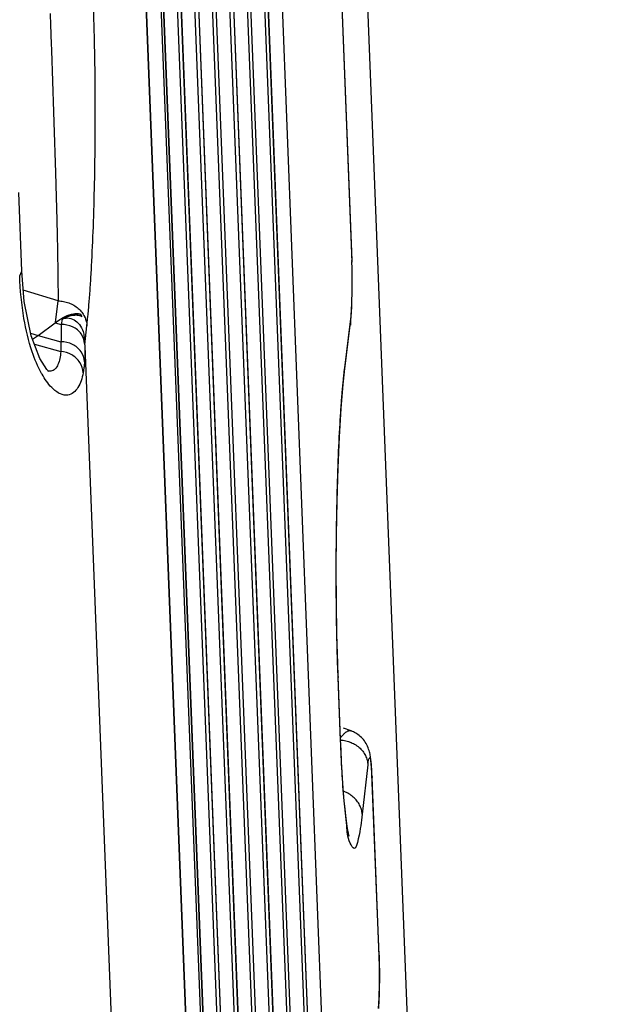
# Model space of a CAD drawing. Header units: inches. Extents: x -4 to 262, y 56 to 231.
# Tile 33 of 162: x 109.632 to 110.383, y 88.34 to 89.584. Entities that reach past the tile are written whole.
import ezdxf

# ---------------------------------------------------------------- set-up
doc = ezdxf.new("R2010")
doc.units = ezdxf.units.IN
doc.header["$LTSCALE"] = 1.2
doc.header["$MEASUREMENT"] = 0
doc.layers.get('0').update_dxf_attribs({"linetype": 'CONTINUOUS'})
doc.layers.add('6_ALL_SURFS', color=7, linetype='CONTINUOUS')
doc.layers.add('7_ALL_FEATURES', color=7, linetype='CONTINUOUS')

msp = doc.modelspace()

# ---------------------------------------------------------------- linework, layer by layer
at = {"color": 7, "linetype": 'Continuous'}
for p, q in [((110.3831715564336, 81.63730317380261), (109.6480811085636, 100.4433695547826)), ((109.7143041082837, 89.1732011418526), (109.7170625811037, 89.1973849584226)), ((110.0860452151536, 88.4009658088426), (110.0863462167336, 88.3918551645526)), ((110.0863462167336, 88.3918551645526), (110.0865038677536, 88.38104308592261)), ((110.0865173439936, 88.37722541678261), (110.0862260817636, 88.3564920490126)), ((110.0865038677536, 88.38104308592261), (110.0865173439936, 88.37722541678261))]:
    msp.add_line(p, q, dxfattribs=at)
at = {"color": 7, "linetype": 'Continuous', "start_tangent": (-0.0259949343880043, -0.8996245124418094), "end_tangent": (-0.067945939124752, -0.8974315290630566)}
msp.add_spline([(110.0862260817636, 88.3564920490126), (110.0857422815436, 88.34420476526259), (110.0851465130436, 88.3347498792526)], degree=3, dxfattribs=at)
at = {"layer": '6_ALL_SURFS', "color": 7, "linetype": 'Continuous'}
for p, q in [((110.0118668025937, 87.92404689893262), (109.9131687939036, 90.44907127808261)), ((109.9952427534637, 87.7845652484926), (109.8965447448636, 90.30958962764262))]:
    msp.add_line(p, q, dxfattribs=at)
at = {"layer": '7_ALL_FEATURES', "color": 7, "linetype": 'Continuous'}
for p, q in [((110.0387584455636, 87.68830905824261), (109.9129479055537, 90.90696245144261)), ((109.8529440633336, 90.8577812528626), (110.0054971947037, 86.9549631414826)), ((109.8529931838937, 90.85899691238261), (110.0055459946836, 86.9561870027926)), ((110.0022575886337, 86.9277818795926), (109.8497044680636, 90.83059971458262)), ((109.8363200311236, 90.7182991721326), (109.9888731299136, 86.81548189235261)), ((109.8363691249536, 90.7195155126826), (109.9889219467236, 86.8167053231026)), ((109.9856335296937, 86.7883004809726), (109.8330804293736, 90.6911177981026)), ((109.8196959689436, 90.5788178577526), (109.9722490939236, 86.67599990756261)), ((109.8197450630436, 90.5800341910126), (109.9722979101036, 86.6772233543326)), ((109.9690094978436, 86.6488183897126), (109.8164563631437, 90.5516365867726)), ((110.0118177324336, 87.92282329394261), (109.9131197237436, 90.4478476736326)), ((109.8030718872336, 90.43933704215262), (109.9556250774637, 86.53651742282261)), ((109.8031209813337, 90.44055337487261), (109.9556738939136, 86.53774086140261)), ((109.9523854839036, 86.5093358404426), (109.7998322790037, 90.4121558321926)), ((110.0085781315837, 87.8956418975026), (109.9098801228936, 90.4206662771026)), ((109.7839923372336, 90.3626752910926), (109.9407508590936, 86.3522697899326)), ((109.9408004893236, 86.35347241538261), (109.7840413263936, 90.36389431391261)), ((109.7817269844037, 90.33378201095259), (109.9384838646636, 86.3234185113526)), ((109.9951936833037, 87.7833416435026), (109.8964956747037, 90.3083660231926)), ((109.9919540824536, 87.7561602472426), (109.8932560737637, 90.2811846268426)), ((110.0130701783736, 90.26878837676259), (110.0518062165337, 89.2778220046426)), ((110.0131832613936, 90.26749002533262), (110.0517915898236, 89.2797601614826)), ((109.7699526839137, 90.16145810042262), (109.9225060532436, 86.2586338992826)), ((109.9225548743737, 86.25985721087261), (109.7700018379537, 90.1626728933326)), ((109.6347965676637, 89.26620192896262), (109.6309118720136, 89.36558540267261)), ((110.0517426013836, 89.2785411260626), (110.0517901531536, 89.2797948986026)), ((110.0520668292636, 89.27062674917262), (110.0518062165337, 89.2778220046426)), ((109.6321911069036, 89.26031968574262), (109.6347967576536, 89.26619702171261)), ((109.6379585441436, 89.2278632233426), (109.6348002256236, 89.26619715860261)), ((109.6809435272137, 89.2288052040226), (109.6367605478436, 89.2424038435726)), ((109.6776005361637, 89.20141062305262), (109.6809435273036, 89.22880520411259)), ((109.6856774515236, 89.20571513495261), (109.6844323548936, 89.1988946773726)), ((109.7077926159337, 89.2104194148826), (109.7061171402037, 89.21089200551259)), ((109.7062534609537, 89.21267239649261), (109.7079858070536, 89.2123468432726)), ((109.7078294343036, 89.21039890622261), (109.7092113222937, 89.20992715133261)), ((109.7079858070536, 89.2123468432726), (109.7091606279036, 89.2119928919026)), ((109.7090847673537, 89.2096176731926), (109.7091606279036, 89.2119928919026)), ((109.7091606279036, 89.2119928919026), (109.7108457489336, 89.2091194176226)), ((109.7092113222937, 89.20992715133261), (109.7108270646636, 89.20912799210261)), ((109.7170625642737, 89.19738496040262), (109.7183264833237, 89.2094376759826)), ((110.0508039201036, 89.2092174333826), (110.0511857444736, 89.21475025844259)), ((109.6553776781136, 89.18521062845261), (109.6768375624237, 89.20102404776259)), ((109.6768375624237, 89.20102404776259), (109.6844323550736, 89.1988946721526)), ((110.0424733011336, 89.1394872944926), (110.0497692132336, 89.1980134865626)), ((110.0426733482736, 89.14412767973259), (110.0499692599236, 89.2026538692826)), ((110.0498477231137, 89.1987131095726), (110.0497890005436, 89.19817599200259)), ((110.0499692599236, 89.2026538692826), (110.0498477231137, 89.1987131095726)), ((109.6459660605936, 89.18811998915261), (109.6553775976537, 89.1852233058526)), ((109.6558393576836, 89.18508118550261), (109.6483829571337, 89.1801518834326)), ((109.6553776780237, 89.1852106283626), (109.6842551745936, 89.17711414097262)), ((109.7139062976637, 89.1793976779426), (109.7135296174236, 89.18317996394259)), ((109.7142266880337, 89.17482220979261), (109.7139062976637, 89.1793976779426)), ((109.6506844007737, 89.1740987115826), (109.6840342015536, 89.16473144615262)), ((109.7142451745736, 89.1744338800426), (109.7143485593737, 89.1723932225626)), ((109.7143485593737, 89.1723932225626), (109.7143903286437, 89.17139728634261)), ((109.7143903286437, 89.17139728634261), (109.7145178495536, 89.1631496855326)), ((109.7143903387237, 89.17139745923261), (109.8376814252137, 86.0172000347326)), ((109.6666084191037, 89.1420364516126), (109.6576296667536, 89.15586812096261)), ((109.7145178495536, 89.1631496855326), (109.7140611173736, 89.1518461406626)), ((110.0421257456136, 89.13952245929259), (110.0426733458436, 89.1441276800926)), ((110.0424733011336, 89.1394872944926), (110.0426733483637, 89.14412767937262)), ((109.6674840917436, 89.1403617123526), (109.6673924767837, 89.1403870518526)), ((109.6678011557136, 89.14028806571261), (109.6674866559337, 89.14037096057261)), ((109.6682206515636, 89.1401911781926), (109.6678011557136, 89.14028806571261)), ((110.0343841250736, 88.75312605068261), (110.0343341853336, 88.75434208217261)), ((110.0344333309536, 88.75433948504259), (110.0343841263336, 88.7531260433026)), ((110.0375025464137, 88.6733464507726), (110.0343841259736, 88.7531260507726)), ((110.0375515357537, 88.67456546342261), (110.0344331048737, 88.7543453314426)), ((110.0506664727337, 88.6857367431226), (110.0411520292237, 88.68918131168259)), ((110.0375550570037, 88.6744549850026), (110.0375025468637, 88.6733464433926)), ((110.0375515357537, 88.67456546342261), (110.0375550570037, 88.6744549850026)), ((110.0718531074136, 88.6427968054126), (110.0647153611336, 88.5802194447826)), ((110.0772178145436, 88.6268001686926), (110.0766022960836, 88.6386980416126)), ((110.0860941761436, 88.4021855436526), (110.0771432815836, 88.6309030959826)), ((110.0860452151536, 88.4009658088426), (110.0772178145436, 88.6268001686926)), ((110.0772687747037, 88.62796362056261), (110.0772178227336, 88.62679995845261)), ((110.0772670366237, 88.6280131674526), (110.0772687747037, 88.62796362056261)), ((110.0860991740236, 88.40200047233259), (110.0860451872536, 88.40096652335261)), ((110.0860941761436, 88.4021855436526), (110.0860991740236, 88.40200047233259)), ((110.0864805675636, 88.38799160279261), (110.0861194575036, 88.4012385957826)), ((110.0853028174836, 88.33474355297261), (110.0860242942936, 88.3480128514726))]:
    msp.add_line(p, q, dxfattribs=at)
for points in [[(110.0511857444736, 89.21475025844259), (110.0515391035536, 89.2213352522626), (110.0518443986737, 89.22920655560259), (110.0520686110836, 89.23816424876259), (110.0521911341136, 89.2478342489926), (110.0522043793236, 89.25794965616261), (110.0521013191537, 89.2674572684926), (110.0520285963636, 89.2709356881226)], [(109.6576296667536, 89.15586812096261), (109.6466657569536, 89.1846472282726), (109.6379585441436, 89.2278632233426)], [(110.0497843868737, 89.1987109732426), (110.0499920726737, 89.2004855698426), (110.0504022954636, 89.20449083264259), (110.0508039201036, 89.2092174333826)], [(109.6678066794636, 89.1402606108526), (109.6685386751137, 89.1399854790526), (109.6666084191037, 89.14203645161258)], [(110.0344324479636, 88.75415403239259), (110.0338238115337, 88.77078018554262), (110.0328275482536, 88.80793108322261), (110.0322257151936, 88.84817730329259), (110.0320474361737, 88.8903886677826), (110.0323185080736, 88.93324781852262), (110.0330583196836, 88.97590553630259), (110.0342843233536, 89.0177094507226), (110.0359798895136, 89.0571419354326), (110.0381216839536, 89.0929147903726), (110.0406839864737, 89.1234757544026), (110.0424291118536, 89.13929383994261)], [(110.0728560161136, 88.66266555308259), (110.0721878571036, 88.6644268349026), (110.0714174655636, 88.6662182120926), (110.0705548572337, 88.66799686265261), (110.0696125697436, 88.66972371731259), (110.0685890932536, 88.6713913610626), (110.0674816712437, 88.6729955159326), (110.0662870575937, 88.67453638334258), (110.0650153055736, 88.6760001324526), (110.0636763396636, 88.67737776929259), (110.0622817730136, 88.6786658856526), (110.0608504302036, 88.6798588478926), (110.0594017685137, 88.6809528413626), (110.0579523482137, 88.6819463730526), (110.0565205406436, 88.68283887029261), (110.0551262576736, 88.68363386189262), (110.0537832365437, 88.68433419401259), (110.0525362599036, 88.68492793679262), (110.0515042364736, 88.68539997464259), (110.0507844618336, 88.6856934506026), (110.0506633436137, 88.6857378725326)], [(110.0387855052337, 88.6465168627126), (110.0380782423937, 88.66147006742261), (110.0375466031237, 88.6744378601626)], [(110.0749257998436, 88.65484745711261), (110.0746314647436, 88.65631610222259), (110.0742913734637, 88.6578141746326), (110.0738924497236, 88.65936214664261), (110.0734196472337, 88.66097563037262), (110.0728560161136, 88.66266555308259)], [(110.0483087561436, 88.5528129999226), (110.0482873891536, 88.55287586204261), (110.0479455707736, 88.5540513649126), (110.0473558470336, 88.55652975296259), (110.0466189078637, 88.5602561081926), (110.0457903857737, 88.5652127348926), (110.0449011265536, 88.57142218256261), (110.0439851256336, 88.57880953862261), (110.0430614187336, 88.58734772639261), (110.0421444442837, 88.5970122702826), (110.0412472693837, 88.6077819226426), (110.0403812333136, 88.6196423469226), (110.0395567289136, 88.63256473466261), (110.0387855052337, 88.6465168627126)], [(110.0767760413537, 88.63788165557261), (110.0766365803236, 88.6399739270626), (110.0764900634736, 88.64195198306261), (110.0763361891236, 88.64382025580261), (110.0761743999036, 88.64558676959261), (110.0760037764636, 88.64726326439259), (110.0758227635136, 88.64886424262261), (110.0756283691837, 88.65040914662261), (110.0754171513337, 88.65191252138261), (110.0751850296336, 88.6533860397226), (110.0749257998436, 88.65484745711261)], [(110.0771432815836, 88.6309030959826), (110.0770314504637, 88.6333322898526), (110.0769083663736, 88.6356671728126), (110.0767760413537, 88.63788165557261)], [(110.0860242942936, 88.3480128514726), (110.0865091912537, 88.3662596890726), (110.0864805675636, 88.38799160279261)]]:
    msp.add_lwpolyline(points, dxfattribs=at)
for points, start_tangent, end_tangent in [([(109.7183264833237, 89.2094376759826), (109.7187019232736, 89.2133411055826), (109.7202422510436, 89.23121957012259), (109.7216715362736, 89.25108426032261), (109.7229826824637, 89.2729544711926), (109.7252058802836, 89.32231985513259), (109.7267710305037, 89.3770619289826), (109.7275773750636, 89.4343149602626), (109.7276018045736, 89.49259151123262), (109.7268224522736, 89.55063436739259), (109.7261021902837, 89.57911394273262), (109.7256487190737, 89.5931022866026), (109.7251301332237, 89.60686119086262)], (0.0878980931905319, 0.8956974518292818), (-0.03710206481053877, 0.8992349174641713)), ([(109.6705880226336, 89.5918752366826), (109.6710345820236, 89.5795840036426), (109.6714914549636, 89.5671235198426), (109.6724154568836, 89.54181092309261), (109.6742079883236, 89.49023228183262), (109.6759186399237, 89.4384190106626), (109.6774800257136, 89.38767730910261), (109.6781787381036, 89.36315978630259), (109.6788219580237, 89.33953938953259), (109.6794023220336, 89.31708835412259), (109.6798636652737, 89.2960431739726), (109.6801656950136, 89.27660560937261), (109.6803804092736, 89.25887422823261), (109.6806076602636, 89.24292005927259), (109.6807565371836, 89.23562932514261), (109.6809434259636, 89.22880520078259)], (0.03239504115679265, -0.8994167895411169), (0.02859586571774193, -0.8995455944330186)), ([(110.0499692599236, 89.2026538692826), (110.0511181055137, 89.21579942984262), (110.0518753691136, 89.2317257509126), (110.0522144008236, 89.2488750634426), (110.0521749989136, 89.26511250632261), (110.0520679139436, 89.2706267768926)], (0.1022810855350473, 0.8941692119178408), (-0.02301010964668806, 0.8997058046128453)), ([(109.6479766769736, 89.1645081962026), (109.6376016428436, 89.20653045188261), (109.6321911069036, 89.26031968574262)], (-0.2884115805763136, 0.8525366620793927), (-0.03530700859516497, 0.8993071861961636)), ([(109.6809435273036, 89.2288052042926), (109.6841834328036, 89.2285928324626), (109.6874887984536, 89.22809834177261), (109.6941490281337, 89.22627260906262), (109.7004496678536, 89.2233265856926), (109.7060246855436, 89.2193516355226), (109.7106077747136, 89.21449121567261), (109.7140308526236, 89.20897861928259), (109.7142331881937, 89.2085550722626)], (0.8997943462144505, -0.0192388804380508), (0.3817910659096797, -0.8150064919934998)), ([(109.6769153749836, 89.2011445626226), (109.6896172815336, 89.20898952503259), (109.7001663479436, 89.21249143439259), (109.7062534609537, 89.21267239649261)], (0.7240840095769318, 0.5345113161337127), (0.8926544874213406, -0.1147517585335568)), ([(109.6769455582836, 89.2011034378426), (109.6807657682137, 89.20374491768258), (109.6846970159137, 89.2061135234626), (109.6883126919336, 89.20796521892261), (109.6919077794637, 89.2094690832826), (109.6951944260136, 89.21051764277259), (109.6984353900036, 89.2111979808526), (109.7042074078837, 89.2112904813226), (109.7061176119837, 89.21089142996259)], (0.7255528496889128, 0.5325157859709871), (0.8662894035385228, -0.2440136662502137)), ([(109.6858039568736, 89.2057583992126), (109.6953361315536, 89.2097742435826), (109.7037586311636, 89.21100773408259), (109.7078294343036, 89.21039890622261)], (0.7872681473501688, 0.4361294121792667), (0.8659204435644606, -0.245319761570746)), ([(109.6858039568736, 89.2057583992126), (109.6927425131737, 89.20720032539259), (109.7008207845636, 89.2048707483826), (109.7075727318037, 89.1990779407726)], (0.7884526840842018, 0.4339842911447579), (0.5551399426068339, -0.7083922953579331)), ([(109.7142331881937, 89.2085550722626), (109.7161839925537, 89.20313672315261), (109.7170625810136, 89.1973849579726)], (0.3817910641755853, -0.8150064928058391), (0.03621910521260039, -0.899270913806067)), ([(109.6844323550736, 89.1988946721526), (109.6846953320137, 89.18801259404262), (109.6842551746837, 89.1771141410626)], (0.05079353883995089, -0.8985655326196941), (-0.06517840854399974, -0.8976367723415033)), ([(109.7142264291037, 89.1748221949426), (109.7098929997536, 89.1870607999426), (109.6989907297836, 89.19600588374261), (109.6844323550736, 89.1988946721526)], (-0.05163641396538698, 0.8985174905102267), (-0.899411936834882, -0.03252949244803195)), ([(109.7075727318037, 89.1990779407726), (109.7121588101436, 89.1900302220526), (109.7135314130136, 89.18316998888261)], (0.555139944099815, -0.708392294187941), (0.1027194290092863, -0.8941189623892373)), ([(109.6842551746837, 89.1771141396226), (109.6843270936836, 89.17243986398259), (109.6842455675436, 89.1683265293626), (109.6840422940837, 89.16473101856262)], (0.02890889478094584, -0.8995355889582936), (-0.06804623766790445, -0.8974239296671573)), ([(109.7140611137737, 89.1518461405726), (109.7097074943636, 89.1645813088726), (109.6988080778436, 89.17382129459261), (109.6842551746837, 89.1771141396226)], (-0.03536434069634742, 0.8993049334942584), (-0.8999701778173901, -0.007326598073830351)), ([(109.6598945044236, 89.1370307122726), (109.6479766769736, 89.1645081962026)], (-0.4390203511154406, 0.7856596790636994), (-0.2884115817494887, 0.8525366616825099)), ([(109.6840342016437, 89.16473144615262), (109.6828444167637, 89.1559353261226), (109.6804975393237, 89.1483270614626), (109.6767545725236, 89.1426944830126), (109.6714105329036, 89.1400379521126), (109.6682206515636, 89.1401911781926)], (-0.06784193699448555, -0.8974393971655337), (-0.880447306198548, 0.1865811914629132)), ([(109.7122807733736, 89.1379400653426), (109.7082503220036, 89.1509053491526), (109.6979772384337, 89.1606491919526), (109.6840342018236, 89.1647314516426)], (-0.02809021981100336, 0.8995615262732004), (-0.8987500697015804, 0.04741637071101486)), ([(109.7140611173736, 89.1518461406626), (109.7135814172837, 89.1466004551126), (109.7129760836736, 89.14197862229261), (109.7122804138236, 89.1379381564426)], (-0.06520441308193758, -0.8976348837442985), (-0.1712088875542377, -0.8835652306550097)), ([(109.7122804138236, 89.1379381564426), (109.7096930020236, 89.1280164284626), (109.7057563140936, 89.1193830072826), (109.7002274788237, 89.1129134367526), (109.6929061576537, 89.10971951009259), (109.6836727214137, 89.1112358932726), (109.6726396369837, 89.11932062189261), (109.6603627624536, 89.1362000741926), (109.6598945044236, 89.1370307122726)], (-0.1710122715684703, -0.883603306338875), (-0.4390203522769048, 0.7856596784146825)), ([(110.0343341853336, 88.75434208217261), (110.0338831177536, 88.7664055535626), (110.0334469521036, 88.7799151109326), (110.0327605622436, 88.8074327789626), (110.0320423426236, 88.8635065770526), (110.0321180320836, 88.9197127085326), (110.0329627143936, 88.9747801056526), (110.0345564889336, 89.0271908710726), (110.0367925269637, 89.07403444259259), (110.0381008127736, 89.09459895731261), (110.0395247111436, 89.1130937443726), (110.0410525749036, 89.12958720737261), (110.0418520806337, 89.13709814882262), (110.0421257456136, 89.13952245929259)], (-0.03657372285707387, 0.8992565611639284), (0.102563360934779, 0.8941368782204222)), ([(110.0372542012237, 88.67641751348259), (110.0383946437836, 88.6779649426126), (110.0396883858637, 88.67960080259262), (110.0409513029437, 88.6810634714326), (110.0433717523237, 88.68343669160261), (110.0443004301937, 88.68417522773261)], (0.5236794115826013, 0.7319561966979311), (0.7243588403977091, 0.5341388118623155)), ([(110.0443004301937, 88.68417522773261), (110.0456643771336, 88.68505614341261), (110.0478435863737, 88.6859025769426), (110.0488887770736, 88.68602633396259), (110.0499022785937, 88.68594474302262), (110.0506633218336, 88.68573781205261)], (0.7243588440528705, 0.5341388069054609), (0.8467570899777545, -0.3049629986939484)), ([(110.0453615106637, 88.5657833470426), (110.0419426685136, 88.5974095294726), (110.0393413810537, 88.63426460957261), (110.0375025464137, 88.6733464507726)], (-0.06248673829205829, 0.897828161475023), (-0.03261545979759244, 0.8994088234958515)), ([(110.0375893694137, 88.67412794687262), (110.0389857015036, 88.6740001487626), (110.0423003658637, 88.67349449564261), (110.0456300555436, 88.67270576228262), (110.0489267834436, 88.67164077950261), (110.0491511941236, 88.67155754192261)], (0.8976185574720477, -0.06542878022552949), (0.8429550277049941, -0.3153201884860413)), ([(110.0491511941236, 88.67155754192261), (110.0552294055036, 88.6687093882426), (110.0608243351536, 88.66475496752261), (110.0653808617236, 88.6598789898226), (110.0687810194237, 88.65437023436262), (110.0709600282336, 88.6485643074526), (110.0715713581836, 88.64565478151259), (110.0718531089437, 88.64279680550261)], (0.8429550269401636, -0.3153201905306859), (0.03552713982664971, -0.899298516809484)), ([(110.0766022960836, 88.6386980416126), (110.0756802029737, 88.6476168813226), (110.0745144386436, 88.65181753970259), (110.0732067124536, 88.6504021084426), (110.0718531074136, 88.64279680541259)], (-0.0848176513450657, 0.8959944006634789), (-0.1148351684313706, -0.8926437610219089)), ([(110.0647153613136, 88.5802194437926), (110.0644105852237, 88.58323473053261), (110.0637623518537, 88.58620080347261), (110.0615136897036, 88.5919681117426), (110.0580433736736, 88.5973062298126), (110.0535066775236, 88.6020261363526), (110.0480899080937, 88.6059632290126), (110.0419848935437, 88.60895636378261), (110.0410957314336, 88.60928774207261)], (-0.03645965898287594, 0.8992611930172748), (-0.8470794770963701, 0.3040663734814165)), ([(110.0647153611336, 88.5802194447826), (110.0598687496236, 88.54911351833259), (110.0545947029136, 88.53694755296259), (110.0496078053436, 88.54389813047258), (110.0453615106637, 88.5657833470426)], (-0.1020972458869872, -0.8941902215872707), (-0.06248673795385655, 0.897828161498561))]:
    msp.add_spline(points, degree=3, dxfattribs=dict(at, start_tangent=start_tangent, end_tangent=end_tangent))

doc.saveas('drawing.dxf')
